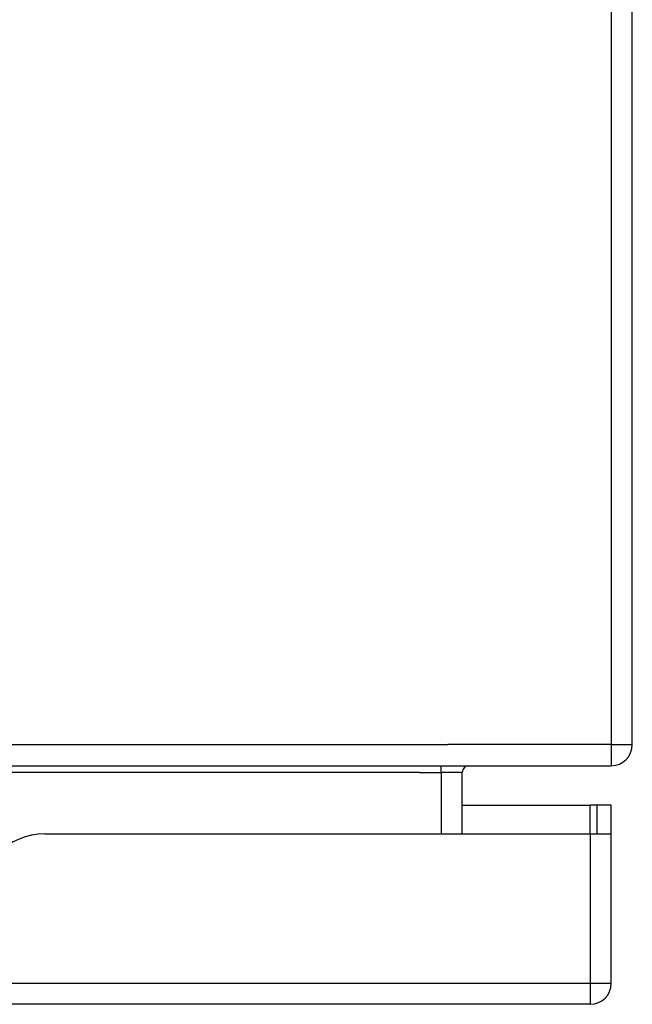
# Model space of a CAD drawing. Header units: inches. Extents: x 14 to 324, y 28 to 153.
# Tile 15 of 91: x 70.91 to 73.78, y 28.39 to 33.01. Entities that reach past the tile are written whole.
import ezdxf

# ---------------------------------------------------------------- set-up
doc = ezdxf.new("R2010")
doc.units = ezdxf.units.IN
doc.header["$MEASUREMENT"] = 0
doc.layers.add('Visible Edges(ANSI)', color=7, linetype='Continuous', lineweight=25)
doc.layers.add('Visible Tangent Edges(ANSI)', color=7, linetype='Continuous', lineweight=25)

msp = doc.modelspace()

# ---------------------------------------------------------------- linework, layer by layer
at = {"layer": 'Visible Edges(ANSI)'}
for p, q in [((73.7833, 29.6081), (73.7833, 37.4101)), ((13.8823, 29.5091), (73.6843, 29.5091)), ((72.9852, 29.1896), (72.9852, 29.4781)), ((72.9852, 29.3236), (73.5858, 29.3236)), ((73.6168, 29.3236), (73.5858, 29.3236)), ((73.6848, 29.3236), (73.6168, 29.3236)), ((73.6168, 29.3236), (73.6168, 29.1896)), ((73.6848, 29.2066), (73.6848, 29.3236)), ((73.6848, 28.4886), (73.6848, 29.2066)), ((71.0278, 29.1896), (73.5858, 29.1896)), ((73.5858, 29.1896), (73.6833, 29.1896)), ((73.5858, 28.3896), (13.9808, 28.3896))]:
    msp.add_line(p, q, dxfattribs=at)
for centre, radius, start, end in [((73.6843, 29.6081), 0.099, 270, 0), ((73.0162, 29.4781), 0.031, 90, 180), ((73.5858, 29.2066), 0.099, 350.1123, 0), ((71.0278, 28.8776), 0.312, 90, 180), ((73.5858, 28.4886), 0.099, 270, 0)]:
    msp.add_arc(centre, radius, start, end, dxfattribs=at)
at = {"layer": 'Visible Tangent Edges(ANSI)'}
for p, q in [((73.6843, 37.4101), (73.6843, 29.6081)), ((13.8823, 29.6081), (72.9172, 29.6081)), ((73.6843, 29.6081), (72.9172, 29.6081)), ((73.6843, 29.6081), (73.7833, 29.6081)), ((73.6843, 29.6081), (73.6843, 29.5091)), ((72.8862, 29.4781), (72.8862, 29.5091)), ((72.7852, 29.4781), (70.2147, 29.4781)), ((72.7852, 29.4781), (72.8862, 29.4781)), ((72.9852, 29.4781), (72.8862, 29.4781)), ((72.8862, 29.4781), (72.8862, 29.1896)), ((73.5858, 29.1896), (73.5858, 29.3236)), ((73.5858, 29.1896), (73.5858, 28.4886)), ((13.9808, 28.4886), (73.5858, 28.4886)), ((73.5858, 28.4886), (73.6848, 28.4886)), ((73.5858, 28.4886), (73.5858, 28.3896))]:
    msp.add_line(p, q, dxfattribs=at)

doc.saveas('drawing.dxf')
